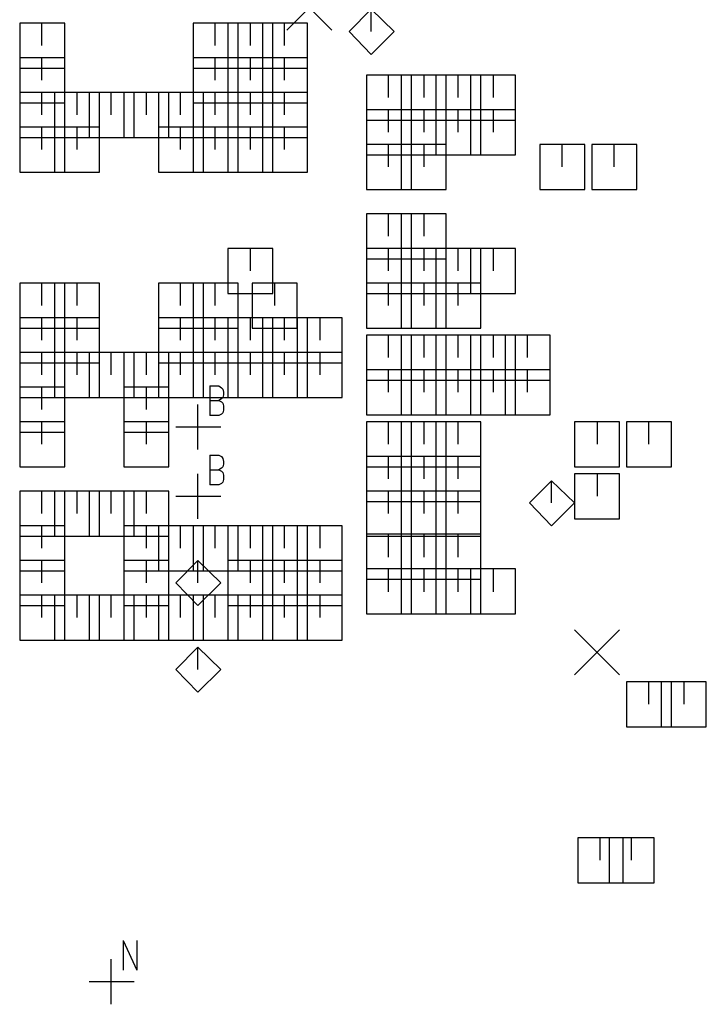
# Model space of a CAD drawing. Extents: x 11.9 to 28.1, y 10.8 to 21.2.
# Tile 12 of 45: x 17.6 to 18.6, y 17.3 to 18.7. Entities that reach past the tile are written whole.
import ezdxf

# ---------------------------------------------------------------- set-up
doc = ezdxf.new("R2010")
doc.units = 0
doc.header["$MEASUREMENT"] = 0
doc.layers.add('LAYNR1', color=2, linetype='Continuous')

msp = doc.modelspace()

# ---------------------------------------------------------------- linework, layer by layer
at = {"layer": 'LAYNR1', "color": 7}
for points in [[(18, 18.663), (18.065, 18.728)], [(18, 18.728), (18.065, 18.663)], [(18.122, 18.693), (18.09, 18.661)], [(18.155, 18.661), (18.122, 18.693)], [(18.122, 18.661), (18.122, 18.693)], [(17.68, 18.673), (17.615, 18.673)], [(17.615, 18.673), (17.615, 18.608)], [(17.647, 18.641), (17.647, 18.673)], [(17.68, 18.608), (17.68, 18.673)], [(17.93, 18.673), (17.865, 18.673)], [(17.865, 18.673), (17.865, 18.608)], [(17.897, 18.641), (17.897, 18.673)], [(17.98, 18.673), (17.915, 18.673)], [(17.915, 18.673), (17.915, 18.608)], [(17.93, 18.608), (17.93, 18.673)], [(17.948, 18.641), (17.948, 18.673)], [(18.03, 18.673), (17.965, 18.673)], [(17.965, 18.673), (17.965, 18.608)], [(17.98, 18.608), (17.98, 18.673)], [(17.997, 18.641), (17.997, 18.673)], [(18.03, 18.608), (18.03, 18.673)], [(18.09, 18.661), (18.122, 18.628)], [(18.122, 18.628), (18.155, 18.661)], [(17.68, 18.623), (17.615, 18.623)], [(17.615, 18.623), (17.615, 18.558)], [(17.647, 18.591), (17.647, 18.623)], [(17.68, 18.558), (17.68, 18.623)], [(17.93, 18.623), (17.865, 18.623)], [(17.865, 18.623), (17.865, 18.558)], [(17.897, 18.591), (17.897, 18.623)], [(17.98, 18.623), (17.915, 18.623)], [(17.915, 18.623), (17.915, 18.558)], [(17.93, 18.558), (17.93, 18.623)], [(17.948, 18.591), (17.948, 18.623)], [(18.03, 18.623), (17.965, 18.623)], [(17.965, 18.623), (17.965, 18.558)], [(17.98, 18.558), (17.98, 18.623)], [(17.997, 18.591), (17.997, 18.623)], [(18.03, 18.558), (18.03, 18.623)], [(17.615, 18.608), (17.68, 18.608)], [(17.865, 18.608), (17.93, 18.608)], [(17.915, 18.608), (17.98, 18.608)], [(17.965, 18.608), (18.03, 18.608)], [(18.18, 18.598), (18.115, 18.598)], [(18.115, 18.598), (18.115, 18.533)], [(18.147, 18.566), (18.147, 18.598)], [(18.23, 18.598), (18.165, 18.598)], [(18.165, 18.598), (18.165, 18.533)], [(18.18, 18.533), (18.18, 18.598)], [(18.198, 18.566), (18.198, 18.598)], [(18.28, 18.598), (18.215, 18.598)], [(18.215, 18.598), (18.215, 18.533)], [(18.23, 18.533), (18.23, 18.598)], [(18.247, 18.566), (18.247, 18.598)], [(18.33, 18.598), (18.265, 18.598)], [(18.265, 18.598), (18.265, 18.533)], [(18.28, 18.533), (18.28, 18.598)], [(18.298, 18.566), (18.298, 18.598)], [(18.33, 18.533), (18.33, 18.598)], [(17.68, 18.573), (17.615, 18.573)], [(17.615, 18.573), (17.615, 18.508)], [(17.647, 18.541), (17.647, 18.573)], [(17.73, 18.573), (17.665, 18.573)], [(17.665, 18.573), (17.665, 18.508)], [(17.68, 18.508), (17.68, 18.573)], [(17.698, 18.541), (17.698, 18.573)], [(17.78, 18.573), (17.715, 18.573)], [(17.715, 18.573), (17.715, 18.508)], [(17.73, 18.508), (17.73, 18.573)], [(17.747, 18.541), (17.747, 18.573)], [(17.83, 18.573), (17.765, 18.573)], [(17.765, 18.573), (17.765, 18.508)], [(17.78, 18.508), (17.78, 18.573)], [(17.798, 18.541), (17.798, 18.573)], [(17.88, 18.573), (17.815, 18.573)], [(17.815, 18.573), (17.815, 18.508)], [(17.83, 18.508), (17.83, 18.573)], [(17.847, 18.541), (17.847, 18.573)], [(17.93, 18.573), (17.865, 18.573)], [(17.865, 18.573), (17.865, 18.508)], [(17.88, 18.508), (17.88, 18.573)], [(17.897, 18.541), (17.897, 18.573)], [(17.98, 18.573), (17.915, 18.573)], [(17.915, 18.573), (17.915, 18.508)], [(17.93, 18.508), (17.93, 18.573)], [(17.948, 18.541), (17.948, 18.573)], [(18.03, 18.573), (17.965, 18.573)], [(17.965, 18.573), (17.965, 18.508)], [(17.98, 18.508), (17.98, 18.573)], [(17.997, 18.541), (17.997, 18.573)], [(18.03, 18.508), (18.03, 18.573)], [(17.615, 18.558), (17.68, 18.558)], [(17.865, 18.558), (17.93, 18.558)], [(17.915, 18.558), (17.98, 18.558)], [(17.965, 18.558), (18.03, 18.558)], [(18.18, 18.548), (18.115, 18.548)], [(18.115, 18.548), (18.115, 18.483)], [(18.147, 18.516), (18.147, 18.548)], [(18.23, 18.548), (18.165, 18.548)], [(18.165, 18.548), (18.165, 18.483)], [(18.18, 18.483), (18.18, 18.548)], [(18.198, 18.516), (18.198, 18.548)], [(18.28, 18.548), (18.215, 18.548)], [(18.215, 18.548), (18.215, 18.483)], [(18.23, 18.483), (18.23, 18.548)], [(18.247, 18.516), (18.247, 18.548)], [(18.33, 18.548), (18.265, 18.548)], [(18.265, 18.548), (18.265, 18.483)], [(18.28, 18.483), (18.28, 18.548)], [(18.298, 18.516), (18.298, 18.548)], [(18.33, 18.483), (18.33, 18.548)], [(18.115, 18.533), (18.18, 18.533)], [(18.165, 18.533), (18.23, 18.533)], [(18.215, 18.533), (18.28, 18.533)], [(18.265, 18.533), (18.33, 18.533)], [(17.68, 18.523), (17.615, 18.523)], [(17.615, 18.523), (17.615, 18.458)], [(17.647, 18.491), (17.647, 18.523)], [(17.73, 18.523), (17.665, 18.523)], [(17.665, 18.523), (17.665, 18.458)], [(17.68, 18.458), (17.68, 18.523)], [(17.698, 18.491), (17.698, 18.523)], [(17.73, 18.458), (17.73, 18.523)], [(17.88, 18.523), (17.815, 18.523)], [(17.815, 18.523), (17.815, 18.458)], [(17.847, 18.491), (17.847, 18.523)], [(17.93, 18.523), (17.865, 18.523)], [(17.865, 18.523), (17.865, 18.458)], [(17.88, 18.458), (17.88, 18.523)], [(17.897, 18.491), (17.897, 18.523)], [(17.98, 18.523), (17.915, 18.523)], [(17.915, 18.523), (17.915, 18.458)], [(17.93, 18.458), (17.93, 18.523)], [(17.948, 18.491), (17.948, 18.523)], [(18.03, 18.523), (17.965, 18.523)], [(17.965, 18.523), (17.965, 18.458)], [(17.98, 18.458), (17.98, 18.523)], [(17.997, 18.491), (17.997, 18.523)], [(18.03, 18.458), (18.03, 18.523)], [(17.615, 18.508), (17.68, 18.508)], [(17.665, 18.508), (17.73, 18.508)], [(17.715, 18.508), (17.78, 18.508)], [(17.765, 18.508), (17.83, 18.508)], [(17.815, 18.508), (17.88, 18.508)], [(17.865, 18.508), (17.93, 18.508)], [(17.915, 18.508), (17.98, 18.508)], [(17.965, 18.508), (18.03, 18.508)], [(18.18, 18.498), (18.115, 18.498)], [(18.115, 18.498), (18.115, 18.433)], [(18.147, 18.466), (18.147, 18.498)], [(18.23, 18.498), (18.165, 18.498)], [(18.165, 18.498), (18.165, 18.433)], [(18.18, 18.433), (18.18, 18.498)], [(18.198, 18.466), (18.198, 18.498)], [(18.23, 18.433), (18.23, 18.498)], [(18.43, 18.498), (18.365, 18.498)], [(18.365, 18.498), (18.365, 18.433)], [(18.397, 18.466), (18.397, 18.498)], [(18.43, 18.433), (18.43, 18.498)], [(18.505, 18.498), (18.44, 18.498)], [(18.44, 18.498), (18.44, 18.433)], [(18.472, 18.466), (18.472, 18.498)], [(18.505, 18.433), (18.505, 18.498)], [(18.115, 18.483), (18.18, 18.483)], [(18.165, 18.483), (18.23, 18.483)], [(18.215, 18.483), (18.28, 18.483)], [(18.265, 18.483), (18.33, 18.483)], [(17.615, 18.458), (17.68, 18.458)], [(17.665, 18.458), (17.73, 18.458)], [(17.815, 18.458), (17.88, 18.458)], [(17.865, 18.458), (17.93, 18.458)], [(17.915, 18.458), (17.98, 18.458)], [(17.965, 18.458), (18.03, 18.458)], [(18.115, 18.433), (18.18, 18.433)], [(18.165, 18.433), (18.23, 18.433)], [(18.365, 18.433), (18.43, 18.433)], [(18.44, 18.433), (18.505, 18.433)], [(18.18, 18.398), (18.115, 18.398)], [(18.115, 18.398), (18.115, 18.333)], [(18.147, 18.366), (18.147, 18.398)], [(18.23, 18.398), (18.165, 18.398)], [(18.165, 18.398), (18.165, 18.333)], [(18.18, 18.333), (18.18, 18.398)], [(18.198, 18.366), (18.198, 18.398)], [(18.23, 18.333), (18.23, 18.398)], [(17.98, 18.348), (17.915, 18.348)], [(17.915, 18.348), (17.915, 18.283)], [(17.948, 18.316), (17.948, 18.348)], [(17.98, 18.283), (17.98, 18.348)], [(18.18, 18.348), (18.115, 18.348)], [(18.115, 18.348), (18.115, 18.283)], [(18.147, 18.316), (18.147, 18.348)], [(18.23, 18.348), (18.165, 18.348)], [(18.165, 18.348), (18.165, 18.283)], [(18.18, 18.283), (18.18, 18.348)], [(18.198, 18.316), (18.198, 18.348)], [(18.28, 18.348), (18.215, 18.348)], [(18.215, 18.348), (18.215, 18.283)], [(18.23, 18.283), (18.23, 18.348)], [(18.247, 18.316), (18.247, 18.348)], [(18.33, 18.348), (18.265, 18.348)], [(18.265, 18.348), (18.265, 18.283)], [(18.28, 18.283), (18.28, 18.348)], [(18.298, 18.316), (18.298, 18.348)], [(18.33, 18.283), (18.33, 18.348)], [(18.115, 18.333), (18.18, 18.333)], [(18.165, 18.333), (18.23, 18.333)], [(17.68, 18.298), (17.615, 18.298)], [(17.615, 18.298), (17.615, 18.233)], [(17.647, 18.266), (17.647, 18.298)], [(17.73, 18.298), (17.665, 18.298)], [(17.665, 18.298), (17.665, 18.233)], [(17.68, 18.233), (17.68, 18.298)], [(17.698, 18.266), (17.698, 18.298)], [(17.73, 18.233), (17.73, 18.298)], [(17.88, 18.298), (17.815, 18.298)], [(17.815, 18.298), (17.815, 18.233)], [(17.847, 18.266), (17.847, 18.298)], [(17.93, 18.298), (17.865, 18.298)], [(17.865, 18.298), (17.865, 18.233)], [(17.88, 18.233), (17.88, 18.298)], [(17.897, 18.266), (17.897, 18.298)], [(17.93, 18.233), (17.93, 18.298)], [(18.015, 18.298), (17.95, 18.298)], [(17.95, 18.298), (17.95, 18.233)], [(17.983, 18.266), (17.983, 18.298)], [(18.015, 18.233), (18.015, 18.298)], [(18.18, 18.298), (18.115, 18.298)], [(18.115, 18.298), (18.115, 18.233)], [(18.147, 18.266), (18.147, 18.298)], [(18.23, 18.298), (18.165, 18.298)], [(18.165, 18.298), (18.165, 18.233)], [(18.18, 18.233), (18.18, 18.298)], [(18.198, 18.266), (18.198, 18.298)], [(18.28, 18.298), (18.215, 18.298)], [(18.215, 18.298), (18.215, 18.233)], [(18.23, 18.233), (18.23, 18.298)], [(18.247, 18.266), (18.247, 18.298)], [(18.28, 18.233), (18.28, 18.298)], [(17.915, 18.283), (17.98, 18.283)], [(18.115, 18.283), (18.18, 18.283)], [(18.165, 18.283), (18.23, 18.283)], [(18.215, 18.283), (18.28, 18.283)], [(18.265, 18.283), (18.33, 18.283)], [(17.68, 18.248), (17.615, 18.248)], [(17.615, 18.248), (17.615, 18.183)], [(17.647, 18.216), (17.647, 18.248)], [(17.73, 18.248), (17.665, 18.248)], [(17.665, 18.248), (17.665, 18.183)], [(17.68, 18.183), (17.68, 18.248)], [(17.698, 18.216), (17.698, 18.248)], [(17.73, 18.183), (17.73, 18.248)], [(17.88, 18.248), (17.815, 18.248)], [(17.815, 18.248), (17.815, 18.183)], [(17.847, 18.216), (17.847, 18.248)], [(17.93, 18.248), (17.865, 18.248)], [(17.865, 18.248), (17.865, 18.183)], [(17.88, 18.183), (17.88, 18.248)], [(17.897, 18.216), (17.897, 18.248)], [(17.98, 18.248), (17.915, 18.248)], [(17.915, 18.248), (17.915, 18.183)], [(17.93, 18.183), (17.93, 18.248)], [(17.948, 18.216), (17.948, 18.248)], [(18.03, 18.248), (17.965, 18.248)], [(17.965, 18.248), (17.965, 18.183)], [(17.98, 18.183), (17.98, 18.248)], [(17.997, 18.216), (17.997, 18.248)], [(18.08, 18.248), (18.015, 18.248)], [(18.015, 18.248), (18.015, 18.183)], [(18.03, 18.183), (18.03, 18.248)], [(18.048, 18.216), (18.048, 18.248)], [(18.08, 18.183), (18.08, 18.248)], [(17.615, 18.233), (17.68, 18.233)], [(17.665, 18.233), (17.73, 18.233)], [(17.815, 18.233), (17.88, 18.233)], [(17.865, 18.233), (17.93, 18.233)], [(17.95, 18.233), (18.015, 18.233)], [(18.115, 18.233), (18.18, 18.233)], [(18.165, 18.233), (18.23, 18.233)], [(18.215, 18.233), (18.28, 18.233)], [(18.18, 18.223), (18.115, 18.223)], [(18.115, 18.223), (18.115, 18.158)], [(18.147, 18.191), (18.147, 18.223)], [(18.23, 18.223), (18.165, 18.223)], [(18.165, 18.223), (18.165, 18.158)], [(18.18, 18.158), (18.18, 18.223)], [(18.198, 18.191), (18.198, 18.223)], [(18.28, 18.223), (18.215, 18.223)], [(18.215, 18.223), (18.215, 18.158)], [(18.23, 18.158), (18.23, 18.223)], [(18.247, 18.191), (18.247, 18.223)], [(18.33, 18.223), (18.265, 18.223)], [(18.265, 18.223), (18.265, 18.158)], [(18.28, 18.158), (18.28, 18.223)], [(18.298, 18.191), (18.298, 18.223)], [(18.38, 18.223), (18.315, 18.223)], [(18.315, 18.223), (18.315, 18.158)], [(18.33, 18.158), (18.33, 18.223)], [(18.347, 18.191), (18.347, 18.223)], [(18.38, 18.158), (18.38, 18.223)], [(17.68, 18.198), (17.615, 18.198)], [(17.615, 18.198), (17.615, 18.133)], [(17.647, 18.166), (17.647, 18.198)], [(17.73, 18.198), (17.665, 18.198)], [(17.665, 18.198), (17.665, 18.133)], [(17.68, 18.133), (17.68, 18.198)], [(17.698, 18.166), (17.698, 18.198)], [(17.78, 18.198), (17.715, 18.198)], [(17.715, 18.198), (17.715, 18.133)], [(17.73, 18.133), (17.73, 18.198)], [(17.747, 18.166), (17.747, 18.198)], [(17.83, 18.198), (17.765, 18.198)], [(17.765, 18.198), (17.765, 18.133)], [(17.78, 18.133), (17.78, 18.198)], [(17.798, 18.166), (17.798, 18.198)], [(17.88, 18.198), (17.815, 18.198)], [(17.815, 18.198), (17.815, 18.133)], [(17.83, 18.133), (17.83, 18.198)], [(17.847, 18.166), (17.847, 18.198)], [(17.93, 18.198), (17.865, 18.198)], [(17.865, 18.198), (17.865, 18.133)], [(17.88, 18.133), (17.88, 18.198)], [(17.897, 18.166), (17.897, 18.198)], [(17.98, 18.198), (17.915, 18.198)], [(17.915, 18.198), (17.915, 18.133)], [(17.93, 18.133), (17.93, 18.198)], [(17.948, 18.166), (17.948, 18.198)], [(18.03, 18.198), (17.965, 18.198)], [(17.965, 18.198), (17.965, 18.133)], [(17.98, 18.133), (17.98, 18.198)], [(17.997, 18.166), (17.997, 18.198)], [(18.08, 18.198), (18.015, 18.198)], [(18.015, 18.198), (18.015, 18.133)], [(18.03, 18.133), (18.03, 18.198)], [(18.048, 18.166), (18.048, 18.198)], [(18.08, 18.133), (18.08, 18.198)], [(17.615, 18.183), (17.68, 18.183)], [(17.665, 18.183), (17.73, 18.183)], [(17.815, 18.183), (17.88, 18.183)], [(17.865, 18.183), (17.93, 18.183)], [(17.915, 18.183), (17.98, 18.183)], [(17.965, 18.183), (18.03, 18.183)], [(18.015, 18.183), (18.08, 18.183)], [(18.18, 18.173), (18.115, 18.173)], [(18.115, 18.173), (18.115, 18.108)], [(18.147, 18.141), (18.147, 18.173)], [(18.23, 18.173), (18.165, 18.173)], [(18.165, 18.173), (18.165, 18.108)], [(18.18, 18.108), (18.18, 18.173)], [(18.198, 18.141), (18.198, 18.173)], [(18.28, 18.173), (18.215, 18.173)], [(18.215, 18.173), (18.215, 18.108)], [(18.23, 18.108), (18.23, 18.173)], [(18.247, 18.141), (18.247, 18.173)], [(18.33, 18.173), (18.265, 18.173)], [(18.265, 18.173), (18.265, 18.108)], [(18.28, 18.108), (18.28, 18.173)], [(18.298, 18.141), (18.298, 18.173)], [(18.38, 18.173), (18.315, 18.173)], [(18.315, 18.173), (18.315, 18.108)], [(18.33, 18.108), (18.33, 18.173)], [(18.347, 18.141), (18.347, 18.173)], [(18.38, 18.108), (18.38, 18.173)], [(17.68, 18.148), (17.615, 18.148)], [(17.615, 18.148), (17.615, 18.083)], [(17.647, 18.116), (17.647, 18.148)], [(17.68, 18.083), (17.68, 18.148)], [(17.83, 18.148), (17.765, 18.148)], [(17.765, 18.148), (17.765, 18.083)], [(17.798, 18.116), (17.798, 18.148)], [(17.83, 18.083), (17.83, 18.148)], [(17.889, 18.15), (17.889, 18.107)], [(17.889, 18.15), (17.902, 18.15), (17.906, 18.147), (17.908, 18.145), (17.909, 18.141), (17.909, 18.137), (17.908, 18.133), (17.906, 18.131), (17.902, 18.129)], [(18.115, 18.158), (18.18, 18.158)], [(18.165, 18.158), (18.23, 18.158)], [(18.215, 18.158), (18.28, 18.158)], [(18.265, 18.158), (18.33, 18.158)], [(18.315, 18.158), (18.38, 18.158)], [(17.615, 18.133), (17.68, 18.133)], [(17.665, 18.133), (17.73, 18.133)], [(17.715, 18.133), (17.78, 18.133)], [(17.765, 18.133), (17.83, 18.133)], [(17.815, 18.133), (17.88, 18.133)], [(17.865, 18.133), (17.93, 18.133)], [(17.872, 18.058), (17.872, 18.123)], [(17.889, 18.129), (17.902, 18.129), (17.906, 18.127), (17.908, 18.125), (17.909, 18.121), (17.909, 18.115), (17.908, 18.111), (17.906, 18.109), (17.902, 18.107)], [(17.915, 18.133), (17.98, 18.133)], [(17.965, 18.133), (18.03, 18.133)], [(18.015, 18.133), (18.08, 18.133)], [(17.902, 18.107), (17.889, 18.107)], [(18.115, 18.108), (18.18, 18.108)], [(18.165, 18.108), (18.23, 18.108)], [(18.215, 18.108), (18.28, 18.108)], [(18.265, 18.108), (18.33, 18.108)], [(18.315, 18.108), (18.38, 18.108)], [(17.68, 18.098), (17.615, 18.098)], [(17.615, 18.098), (17.615, 18.033)], [(17.647, 18.066), (17.647, 18.098)], [(17.68, 18.033), (17.68, 18.098)], [(17.83, 18.098), (17.765, 18.098)], [(17.765, 18.098), (17.765, 18.033)], [(17.798, 18.066), (17.798, 18.098)], [(17.83, 18.033), (17.83, 18.098)], [(17.84, 18.091), (17.905, 18.091)], [(18.18, 18.098), (18.115, 18.098)], [(18.115, 18.098), (18.115, 18.033)], [(18.147, 18.066), (18.147, 18.098)], [(18.23, 18.098), (18.165, 18.098)], [(18.165, 18.098), (18.165, 18.033)], [(18.18, 18.033), (18.18, 18.098)], [(18.198, 18.066), (18.198, 18.098)], [(18.28, 18.098), (18.215, 18.098)], [(18.215, 18.098), (18.215, 18.033)], [(18.23, 18.033), (18.23, 18.098)], [(18.247, 18.066), (18.247, 18.098)], [(18.28, 18.033), (18.28, 18.098)], [(18.48, 18.098), (18.415, 18.098)], [(18.415, 18.098), (18.415, 18.033)], [(18.448, 18.066), (18.448, 18.098)], [(18.48, 18.033), (18.48, 18.098)], [(18.555, 18.098), (18.49, 18.098)], [(18.49, 18.098), (18.49, 18.033)], [(18.522, 18.066), (18.522, 18.098)], [(18.555, 18.033), (18.555, 18.098)], [(17.615, 18.083), (17.68, 18.083)], [(17.765, 18.083), (17.83, 18.083)], [(17.889, 18.05), (17.889, 18.007)], [(17.889, 18.05), (17.902, 18.05), (17.906, 18.048), (17.908, 18.045), (17.909, 18.041), (17.909, 18.037), (17.908, 18.033), (17.906, 18.031), (17.902, 18.029)], [(18.18, 18.048), (18.115, 18.048)], [(18.115, 18.048), (18.115, 17.983)], [(18.147, 18.016), (18.147, 18.048)], [(18.23, 18.048), (18.165, 18.048)], [(18.165, 18.048), (18.165, 17.983)], [(18.18, 17.983), (18.18, 18.048)], [(18.198, 18.016), (18.198, 18.048)], [(18.28, 18.048), (18.215, 18.048)], [(18.215, 18.048), (18.215, 17.983)], [(18.23, 17.983), (18.23, 18.048)], [(18.247, 18.016), (18.247, 18.048)], [(18.28, 17.983), (18.28, 18.048)], [(17.615, 18.033), (17.68, 18.033)], [(17.765, 18.033), (17.83, 18.033)], [(17.872, 17.958), (17.872, 18.023)], [(17.889, 18.029), (17.902, 18.029), (17.906, 18.027), (17.908, 18.025), (17.909, 18.021), (17.909, 18.015), (17.908, 18.011), (17.906, 18.009), (17.902, 18.007)], [(18.115, 18.033), (18.18, 18.033)], [(18.165, 18.033), (18.23, 18.033)], [(18.215, 18.033), (18.28, 18.033)], [(18.415, 18.033), (18.48, 18.033)], [(18.48, 18.023), (18.415, 18.023)], [(18.415, 18.023), (18.415, 17.958)], [(18.448, 17.991), (18.448, 18.023)], [(18.48, 17.958), (18.48, 18.023)], [(18.49, 18.033), (18.555, 18.033)], [(17.902, 18.007), (17.889, 18.007)], [(18.382, 18.013), (18.35, 17.981)], [(18.415, 17.981), (18.382, 18.013)], [(18.382, 17.981), (18.382, 18.013)], [(17.68, 17.998), (17.615, 17.998)], [(17.615, 17.998), (17.615, 17.933)], [(17.647, 17.966), (17.647, 17.998)], [(17.73, 17.998), (17.665, 17.998)], [(17.665, 17.998), (17.665, 17.933)], [(17.68, 17.933), (17.68, 17.998)], [(17.698, 17.966), (17.698, 17.998)], [(17.78, 17.998), (17.715, 17.998)], [(17.715, 17.998), (17.715, 17.933)], [(17.73, 17.933), (17.73, 17.998)], [(17.747, 17.966), (17.747, 17.998)], [(17.83, 17.998), (17.765, 17.998)], [(17.765, 17.998), (17.765, 17.933)], [(17.78, 17.933), (17.78, 17.998)], [(17.798, 17.966), (17.798, 17.998)], [(17.83, 17.933), (17.83, 17.998)], [(18.18, 17.998), (18.115, 17.998)], [(18.115, 17.998), (18.115, 17.933)], [(18.147, 17.966), (18.147, 17.998)], [(18.23, 17.998), (18.165, 17.998)], [(18.165, 17.998), (18.165, 17.933)], [(18.18, 17.933), (18.18, 17.998)], [(18.198, 17.966), (18.198, 17.998)], [(18.28, 17.998), (18.215, 17.998)], [(18.215, 17.998), (18.215, 17.933)], [(18.23, 17.933), (18.23, 17.998)], [(18.247, 17.966), (18.247, 17.998)], [(18.28, 17.933), (18.28, 17.998)], [(17.84, 17.991), (17.905, 17.991)], [(18.115, 17.983), (18.18, 17.983)], [(18.165, 17.983), (18.23, 17.983)], [(18.215, 17.983), (18.28, 17.983)], [(18.35, 17.981), (18.382, 17.948)], [(18.382, 17.948), (18.415, 17.981)], [(18.415, 17.958), (18.48, 17.958)], [(17.68, 17.948), (17.615, 17.948)], [(17.615, 17.948), (17.615, 17.883)], [(17.647, 17.916), (17.647, 17.948)], [(17.68, 17.883), (17.68, 17.948)], [(17.83, 17.948), (17.765, 17.948)], [(17.765, 17.948), (17.765, 17.883)], [(17.798, 17.916), (17.798, 17.948)], [(17.88, 17.948), (17.815, 17.948)], [(17.815, 17.948), (17.815, 17.883)], [(17.83, 17.883), (17.83, 17.948)], [(17.847, 17.916), (17.847, 17.948)], [(17.93, 17.948), (17.865, 17.948)], [(17.865, 17.948), (17.865, 17.883)], [(17.88, 17.883), (17.88, 17.948)], [(17.897, 17.916), (17.897, 17.948)], [(17.98, 17.948), (17.915, 17.948)], [(17.915, 17.948), (17.915, 17.883)], [(17.93, 17.883), (17.93, 17.948)], [(17.948, 17.916), (17.948, 17.948)], [(18.03, 17.948), (17.965, 17.948)], [(17.965, 17.948), (17.965, 17.883)], [(17.98, 17.883), (17.98, 17.948)], [(17.997, 17.916), (17.997, 17.948)], [(18.08, 17.948), (18.015, 17.948)], [(18.015, 17.948), (18.015, 17.883)], [(18.03, 17.883), (18.03, 17.948)], [(18.048, 17.916), (18.048, 17.948)], [(18.08, 17.883), (18.08, 17.948)], [(18.18, 17.936), (18.115, 17.936)], [(18.115, 17.936), (18.115, 17.871)], [(18.147, 17.903), (18.147, 17.936)], [(18.23, 17.936), (18.165, 17.936)], [(18.165, 17.936), (18.165, 17.871)], [(18.18, 17.871), (18.18, 17.936)], [(18.198, 17.903), (18.198, 17.936)], [(18.28, 17.936), (18.215, 17.936)], [(18.215, 17.936), (18.215, 17.871)], [(18.23, 17.871), (18.23, 17.936)], [(18.247, 17.903), (18.247, 17.936)], [(18.28, 17.871), (18.28, 17.936)], [(17.615, 17.933), (17.68, 17.933)], [(17.665, 17.933), (17.73, 17.933)], [(17.715, 17.933), (17.78, 17.933)], [(17.765, 17.933), (17.83, 17.933)], [(18.115, 17.933), (18.18, 17.933)], [(18.165, 17.933), (18.23, 17.933)], [(18.215, 17.933), (18.28, 17.933)], [(17.68, 17.898), (17.615, 17.898)], [(17.615, 17.898), (17.615, 17.833)], [(17.647, 17.866), (17.647, 17.898)], [(17.68, 17.833), (17.68, 17.898)], [(17.83, 17.898), (17.765, 17.898)], [(17.765, 17.898), (17.765, 17.833)], [(17.798, 17.866), (17.798, 17.898)], [(17.83, 17.833), (17.83, 17.898)], [(17.872, 17.898), (17.84, 17.866)], [(17.905, 17.866), (17.872, 17.898)], [(17.872, 17.866), (17.872, 17.898)], [(17.98, 17.898), (17.915, 17.898)], [(17.915, 17.898), (17.915, 17.833)], [(17.948, 17.866), (17.948, 17.898)], [(18.03, 17.898), (17.965, 17.898)], [(17.965, 17.898), (17.965, 17.833)], [(17.98, 17.833), (17.98, 17.898)], [(17.997, 17.866), (17.997, 17.898)], [(18.08, 17.898), (18.015, 17.898)], [(18.015, 17.898), (18.015, 17.833)], [(18.03, 17.833), (18.03, 17.898)], [(18.048, 17.866), (18.048, 17.898)], [(18.08, 17.833), (18.08, 17.898)], [(17.615, 17.883), (17.68, 17.883)], [(17.765, 17.883), (17.83, 17.883)], [(17.815, 17.883), (17.88, 17.883)], [(17.865, 17.883), (17.93, 17.883)], [(17.915, 17.883), (17.98, 17.883)], [(17.965, 17.883), (18.03, 17.883)], [(18.015, 17.883), (18.08, 17.883)], [(18.18, 17.886), (18.115, 17.886)], [(18.115, 17.886), (18.115, 17.821)], [(18.147, 17.853), (18.147, 17.886)], [(18.23, 17.886), (18.165, 17.886)], [(18.165, 17.886), (18.165, 17.821)], [(18.18, 17.821), (18.18, 17.886)], [(18.198, 17.853), (18.198, 17.886)], [(18.28, 17.886), (18.215, 17.886)], [(18.215, 17.886), (18.215, 17.821)], [(18.23, 17.821), (18.23, 17.886)], [(18.247, 17.853), (18.247, 17.886)], [(18.33, 17.886), (18.265, 17.886)], [(18.265, 17.886), (18.265, 17.821)], [(18.28, 17.821), (18.28, 17.886)], [(18.298, 17.853), (18.298, 17.886)], [(18.33, 17.821), (18.33, 17.886)], [(17.84, 17.866), (17.872, 17.833)], [(17.872, 17.833), (17.905, 17.866)], [(18.115, 17.871), (18.18, 17.871)], [(18.165, 17.871), (18.23, 17.871)], [(18.215, 17.871), (18.28, 17.871)], [(17.68, 17.848), (17.615, 17.848)], [(17.615, 17.848), (17.615, 17.783)], [(17.647, 17.816), (17.647, 17.848)], [(17.73, 17.848), (17.665, 17.848)], [(17.665, 17.848), (17.665, 17.783)], [(17.68, 17.783), (17.68, 17.848)], [(17.698, 17.816), (17.698, 17.848)], [(17.78, 17.848), (17.715, 17.848)], [(17.715, 17.848), (17.715, 17.783)], [(17.73, 17.783), (17.73, 17.848)], [(17.747, 17.816), (17.747, 17.848)], [(17.83, 17.848), (17.765, 17.848)], [(17.765, 17.848), (17.765, 17.783)], [(17.78, 17.783), (17.78, 17.848)], [(17.798, 17.816), (17.798, 17.848)], [(17.88, 17.848), (17.815, 17.848)], [(17.815, 17.848), (17.815, 17.783)], [(17.83, 17.783), (17.83, 17.848)], [(17.847, 17.816), (17.847, 17.848)], [(17.93, 17.848), (17.865, 17.848)], [(17.865, 17.848), (17.865, 17.783)], [(17.88, 17.783), (17.88, 17.848)], [(17.897, 17.816), (17.897, 17.848)], [(17.98, 17.848), (17.915, 17.848)], [(17.915, 17.848), (17.915, 17.783)], [(17.93, 17.783), (17.93, 17.848)], [(17.948, 17.816), (17.948, 17.848)], [(18.03, 17.848), (17.965, 17.848)], [(17.965, 17.848), (17.965, 17.783)], [(17.98, 17.783), (17.98, 17.848)], [(17.997, 17.816), (17.997, 17.848)], [(18.08, 17.848), (18.015, 17.848)], [(18.015, 17.848), (18.015, 17.783)], [(18.03, 17.783), (18.03, 17.848)], [(18.048, 17.816), (18.048, 17.848)], [(18.08, 17.783), (18.08, 17.848)], [(17.615, 17.833), (17.68, 17.833)], [(17.765, 17.833), (17.83, 17.833)], [(17.915, 17.833), (17.98, 17.833)], [(17.965, 17.833), (18.03, 17.833)], [(18.015, 17.833), (18.08, 17.833)], [(18.115, 17.821), (18.18, 17.821)], [(18.165, 17.821), (18.23, 17.821)], [(18.215, 17.821), (18.28, 17.821)], [(18.265, 17.821), (18.33, 17.821)], [(18.415, 17.733), (18.48, 17.798)], [(18.415, 17.798), (18.48, 17.733)], [(17.615, 17.783), (17.68, 17.783)], [(17.665, 17.783), (17.73, 17.783)], [(17.715, 17.783), (17.78, 17.783)], [(17.765, 17.783), (17.83, 17.783)], [(17.815, 17.783), (17.88, 17.783)], [(17.865, 17.783), (17.93, 17.783)], [(17.915, 17.783), (17.98, 17.783)], [(17.965, 17.783), (18.03, 17.783)], [(18.015, 17.783), (18.08, 17.783)], [(17.872, 17.773), (17.84, 17.741)], [(17.905, 17.741), (17.872, 17.773)], [(17.872, 17.741), (17.872, 17.773)], [(17.84, 17.741), (17.872, 17.708)], [(17.872, 17.708), (17.905, 17.741)], [(18.555, 17.723), (18.49, 17.723)], [(18.49, 17.723), (18.49, 17.658)], [(18.522, 17.691), (18.522, 17.723)], [(18.605, 17.723), (18.54, 17.723)], [(18.54, 17.723), (18.54, 17.658)], [(18.555, 17.658), (18.555, 17.723)], [(18.573, 17.691), (18.573, 17.723)], [(18.605, 17.658), (18.605, 17.723)], [(18.49, 17.658), (18.555, 17.658)], [(18.54, 17.658), (18.605, 17.658)], [(18.485, 17.498), (18.42, 17.498)], [(18.42, 17.498), (18.42, 17.433)], [(18.452, 17.466), (18.452, 17.498)], [(18.53, 17.498), (18.465, 17.498)], [(18.465, 17.498), (18.465, 17.433)], [(18.485, 17.433), (18.485, 17.498)], [(18.497, 17.466), (18.497, 17.498)], [(18.53, 17.433), (18.53, 17.498)], [(18.42, 17.433), (18.485, 17.433)], [(18.465, 17.433), (18.53, 17.433)], [(17.764, 17.35), (17.764, 17.307)], [(17.764, 17.35), (17.784, 17.307)], [(17.784, 17.35), (17.784, 17.307)], [(17.747, 17.258), (17.747, 17.323)], [(17.715, 17.291), (17.78, 17.291)]]:
    msp.add_lwpolyline(points, dxfattribs=at)

doc.saveas('drawing.dxf')
